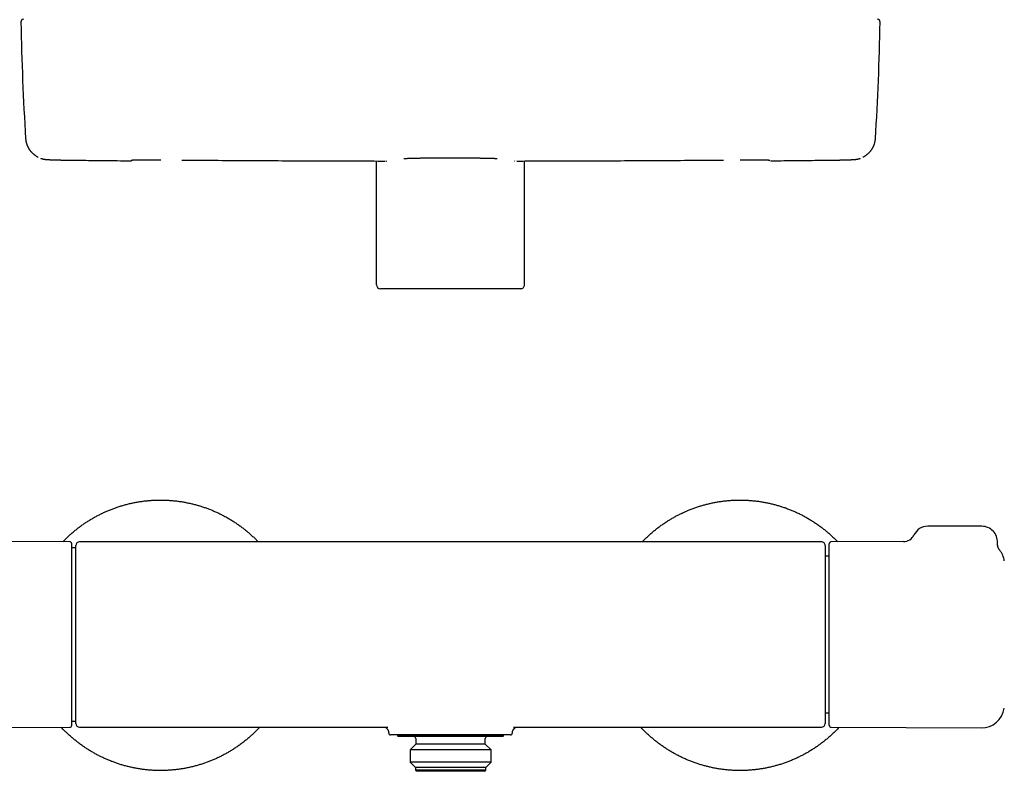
# Model space of a CAD drawing. Header units: millimetres. Extents: x 8 to 795, y 12 to 1770.
# Tile 61 of 136: x 312 to 567, y 944 to 1139. Entities that reach past the tile are written whole.
import ezdxf

# ---------------------------------------------------------------- set-up
doc = ezdxf.new("R2010")
doc.units = ezdxf.units.MM

msp = doc.modelspace()

# ---------------------------------------------------------------- linework, layer by layer
at = {"color": 7, "linetype": 'Continuous', "lineweight": 30}
for p, q in [((316.8, 1103.09), (316.78, 1103.1)), ((404.33, 1070.07), (404.33, 1102.11)), ((406.86, 1102.11), (406.98, 1102.12)), ((406.86, 1102.11), (406.86, 1102.11)), ((440.02, 1102.12), (440.14, 1102.11)), ((440.14, 1102.11), (440.14, 1102.11)), ((442.67, 1070.07), (442.67, 1102.11)), ((530.19, 1103.09), (530.22, 1103.1)), ((411, 1069.07), (405.34, 1069.07)), ((436, 1069.07), (411, 1069.07)), ((441.66, 1069.07), (436, 1069.07)), ((561.05, 1007.57), (547.05, 1007.57)), ((324.95, 1003.57), (306.22, 1003.65)), ((326.5, 1002.01), (325.45, 1002.01)), ((519.5, 1003.58), (327.5, 1003.58)), ((521.55, 956.07), (521.55, 1003.07)), ((540.78, 1003.65), (522.05, 1003.57)), ((521.55, 999.84), (520.5, 999.84)), ((565.66, 1001.4), (565.66, 1001.4)), ((520.5, 959.31), (521.55, 959.31)), ((325.45, 957.13), (326.5, 957.13)), ((286.11, 955.4), (324.95, 955.57)), ((327.5, 955.56), (407.23, 955.56)), ((409.13, 953.57), (409.01, 953.57)), ((409.75, 953.57), (409.75, 953.37)), ((409.75, 953.37), (409.95, 953.17)), ((437.25, 953.37), (409.75, 953.37)), ((434.37, 953.57), (412.63, 953.57)), ((437.05, 953.17), (437.25, 953.37)), ((437.25, 953.37), (437.25, 953.57)), ((437.99, 953.57), (437.87, 953.57)), ((439.5, 954.05), (439.5, 954.05)), ((439.77, 955.56), (519.5, 955.56)), ((522.05, 955.57), (560.89, 955.4)), ((437.05, 953.17), (409.95, 953.17)), ((414.5, 951.17), (413.02, 949.69)), ((414.5, 952.67), (414.5, 951.17)), ((432.5, 951.17), (414.5, 951.17)), ((432.5, 951.17), (432.5, 952.67)), ((433.98, 949.69), (432.5, 951.17)), ((413.02, 949.69), (413.02, 946.55)), ((433.98, 949.69), (413.02, 949.69)), ((433.98, 946.55), (433.98, 949.69)), ((413.02, 946.55), (414.4, 945.17)), ((433.98, 946.55), (413.02, 946.55)), ((432.6, 945.17), (433.98, 946.55)), ((414.4, 945.17), (414.4, 944.47)), ((432.6, 945.17), (414.4, 945.17)), ((414.4, 944.47), (414.7, 944.17)), ((432.6, 944.47), (414.4, 944.47)), ((432.3, 944.17), (414.7, 944.17)), ((432.3, 944.17), (432.6, 944.47)), ((432.6, 944.47), (432.6, 945.17))]:
    msp.add_line(p, q, dxfattribs=at)
for centre, radius, start, end in [((313.11, 1138.04), 0.8, 102.4195, 181.0489), ((1012.19, 1150.84), 700, 181.04894, 183.51706), ((-165.19, 1150.84), 700, 356.48294, 358.95106), ((533.89, 1138.04), 0.8, 358.9482, 77.5854), ((340.66, 1102.97), 0.8, 269.47, 311.4359), ((547.05, 1003.57), 4, 90, 153.8538), ((561.05, 1003.57), 4, 357.2545, 90), ((540.77, 1006.65), 3, 270.2746, 333.8742), ((324.95, 1003.07), 0.5, 0, 89.75), ((327.5, 1002.58), 1, 90, 179.9995), ((519.5, 1002.58), 1, 359.9509, 90), ((522.05, 1003.07), 0.5, 90.25, 180), ((560.91, 997.74), 6, 8.4268, 37.6145), ((560.91, 961.4), 6, 269.75, 351.5732), ((324.95, 956.07), 0.5, 270.25, 0), ((327.5, 956.56), 1, 180.0025, 269.9997), ((519.5, 956.56), 1, 270.0002, 359.9988), ((522.05, 956.07), 0.5, 180, 269.75), ((408, 954.07), 0.5, 181.8981, 270), ((439, 954.07), 0.5, 269.9999, 358.1426), ((414, 952.67), 0.5, 0, 90), ((433, 952.67), 0.5, 90, 180)]:
    msp.add_arc(centre, radius, start, end, dxfattribs=at)
for centre, start_param, end_param in [((405.34, 1070.07), 0, 1.570796), ((441.66, 1070.07), 1.570796, 3.141593)]:
    msp.add_ellipse(centre, major_axis=(-1.01, 0), ratio=0.994104, start_param=start_param, end_param=end_param, dxfattribs=at)
for points, knots in [([(313.51, 1107.9), (313.51, 1107.88), (313.52, 1107.79), (313.53, 1107.64), (313.56, 1107.43), (313.59, 1107.23), (313.63, 1107.03), (313.68, 1106.84), (313.73, 1106.65), (313.8, 1106.46), (313.86, 1106.27), (313.93, 1106.09), (314.01, 1105.92), (314.09, 1105.75), (314.18, 1105.58), (314.27, 1105.42), (314.37, 1105.27), (314.47, 1105.12), (314.57, 1104.97), (314.67, 1104.83), (314.78, 1104.7), (314.89, 1104.57), (315, 1104.44), (315.12, 1104.32), (315.24, 1104.2), (315.36, 1104.09), (315.48, 1103.98), (315.61, 1103.88), (315.73, 1103.77), (315.86, 1103.67), (316, 1103.58), (316.13, 1103.49), (316.27, 1103.39), (316.41, 1103.31), (316.56, 1103.22), (316.68, 1103.15), (316.76, 1103.11), (316.78, 1103.1)], [0, 0, 0, 0, 0.006587, 0.031001, 0.055412, 0.079822, 0.104243, 0.128688, 0.153172, 0.177713, 0.202332, 0.227053, 0.251903, 0.276914, 0.302119, 0.327556, 0.353266, 0.379293, 0.405683, 0.432487, 0.459758, 0.487554, 0.515935, 0.544966, 0.574717, 0.605264, 0.636689, 0.66908, 0.702534, 0.73716, 0.773074, 0.810409, 0.849313, 0.889955, 0.932525, 0.977244, 1, 1, 1, 1]), ([(530.22, 1103.1), (530.25, 1103.12), (530.33, 1103.16), (530.45, 1103.23), (530.6, 1103.31), (530.74, 1103.4), (530.89, 1103.5), (531.04, 1103.6), (531.18, 1103.71), (531.32, 1103.82), (531.46, 1103.93), (531.59, 1104.04), (531.72, 1104.16), (531.85, 1104.29), (531.97, 1104.41), (532.09, 1104.54), (532.2, 1104.68), (532.32, 1104.82), (532.43, 1104.97), (532.53, 1105.12), (532.63, 1105.27), (532.73, 1105.43), (532.82, 1105.59), (532.91, 1105.76), (533, 1105.94), (533.07, 1106.12), (533.15, 1106.3), (533.21, 1106.48), (533.27, 1106.68), (533.33, 1106.87), (533.37, 1107.07), (533.41, 1107.27), (533.45, 1107.47), (533.47, 1107.67), (533.48, 1107.81), (533.49, 1107.89), (533.49, 1107.9)], [0, 0, 0, 0, 0.027121, 0.071372, 0.113412, 0.153477, 0.195947, 0.236396, 0.27498, 0.311902, 0.347339, 0.381446, 0.414359, 0.446199, 0.477076, 0.507086, 0.53632, 0.564859, 0.592777, 0.620144, 0.647022, 0.673471, 0.699545, 0.725294, 0.750765, 0.776, 0.801038, 0.825914, 0.850659, 0.8753, 0.89986, 0.92436, 0.948817, 0.973245, 0.997658, 1, 1, 1, 1]), ([(317.45, 1102.81), (317.47, 1102.8), (317.54, 1102.77), (317.64, 1102.74), (317.76, 1102.71), (317.86, 1102.68), (317.96, 1102.65), (318.05, 1102.63), (318.13, 1102.61), (318.21, 1102.6), (318.29, 1102.59), (318.36, 1102.57), (318.42, 1102.56), (318.49, 1102.55), (318.56, 1102.54), (318.62, 1102.54), (318.69, 1102.53), (318.76, 1102.52), (318.84, 1102.51), (318.92, 1102.51), (319.04, 1102.5), (319.18, 1102.49), (319.33, 1102.48), (319.46, 1102.47), (319.59, 1102.47), (319.72, 1102.46), (319.87, 1102.45), (320.01, 1102.45), (320.16, 1102.44), (320.31, 1102.44), (320.46, 1102.43), (320.62, 1102.43), (320.79, 1102.42), (320.96, 1102.42), (321.13, 1102.41), (321.31, 1102.41), (321.49, 1102.4), (321.68, 1102.4), (321.87, 1102.39), (322.07, 1102.39), (322.26, 1102.38), (322.47, 1102.38), (322.67, 1102.37), (322.88, 1102.37), (323.09, 1102.37), (323.31, 1102.36), (323.53, 1102.36), (323.75, 1102.35), (323.98, 1102.35), (324.2, 1102.35), (324.43, 1102.34), (324.66, 1102.34), (324.89, 1102.34), (325.12, 1102.33), (325.35, 1102.33), (325.59, 1102.33), (325.77, 1102.32), (325.87, 1102.32), (325.89, 1102.32)], [0, 0, 0, 0, 0.006763, 0.018468, 0.02943, 0.03969, 0.049332, 0.058472, 0.067236, 0.075762, 0.084192, 0.09267, 0.101304, 0.110262, 0.119733, 0.129942, 0.141175, 0.153829, 0.168513, 0.186301, 0.205841, 0.244601, 0.270924, 0.295303, 0.318404, 0.342882, 0.366508, 0.389028, 0.411084, 0.432833, 0.454357, 0.475722, 0.496978, 0.518168, 0.539331, 0.560148, 0.581068, 0.601991, 0.622891, 0.643743, 0.664523, 0.685202, 0.705758, 0.726235, 0.746815, 0.767493, 0.788228, 0.808975, 0.829675, 0.850282, 0.870754, 0.8911, 0.911627, 0.932212, 0.952848, 0.97351, 0.99417, 1, 1, 1, 1]), ([(325.89, 1102.32), (326.06, 1102.32), (328.03, 1102.3), (331.79, 1102.26), (336.54, 1102.21), (339.49, 1102.18), (340.65, 1102.17)], [0, 0, 0, 0, 0.035542, 0.399943, 0.764342, 1, 1, 1, 1]), ([(340.65, 1102.17), (340.66, 1102.17), (340.7, 1102.17), (340.77, 1102.18), (340.84, 1102.19), (340.91, 1102.21), (340.98, 1102.24), (341.05, 1102.27), (341.11, 1102.31), (341.16, 1102.34), (341.18, 1102.37), (341.19, 1102.37)], [0, 0, 0, 0, 0.066316, 0.198227, 0.327673, 0.45478, 0.579619, 0.702215, 0.822552, 0.940578, 1, 1, 1, 1]), ([(340.82, 1102.35), (340.82, 1102.35), (340.82, 1102.35), (340.83, 1102.35), (340.84, 1102.35), (340.87, 1102.36), (340.9, 1102.36), (340.94, 1102.36), (340.99, 1102.36), (341.04, 1102.37), (341.11, 1102.37), (341.18, 1102.37), (341.27, 1102.38), (341.36, 1102.38), (341.45, 1102.38), (341.56, 1102.39), (341.67, 1102.39), (341.79, 1102.39), (341.91, 1102.39), (342.05, 1102.4), (342.19, 1102.4), (342.33, 1102.4), (342.48, 1102.4), (342.64, 1102.41), (342.81, 1102.41), (342.98, 1102.41), (343.15, 1102.41), (343.33, 1102.41), (343.51, 1102.41), (343.7, 1102.41), (343.9, 1102.42), (344.1, 1102.42), (344.3, 1102.42), (344.51, 1102.42), (344.72, 1102.42), (344.94, 1102.42), (345.16, 1102.42), (345.38, 1102.42), (345.61, 1102.42), (345.83, 1102.42), (346.06, 1102.42), (346.3, 1102.42), (346.53, 1102.42), (346.77, 1102.42), (347.01, 1102.41), (347.25, 1102.41), (347.49, 1102.41), (347.73, 1102.41), (347.98, 1102.41), (348.22, 1102.41), (348.4, 1102.41), (348.49, 1102.4), (348.5, 1102.4)], [0, 0, 0, 0, 0.007462, 0.019848, 0.033772, 0.049188, 0.066128, 0.083707, 0.102329, 0.121745, 0.141755, 0.162193, 0.182923, 0.203832, 0.224828, 0.245828, 0.266788, 0.287762, 0.308913, 0.330225, 0.351654, 0.373158, 0.394695, 0.416218, 0.43768, 0.459047, 0.480337, 0.50172, 0.523188, 0.544721, 0.566296, 0.587893, 0.609487, 0.631053, 0.65257, 0.674018, 0.695469, 0.717033, 0.738574, 0.7601, 0.781622, 0.803149, 0.824688, 0.84625, 0.867843, 0.889418, 0.910909, 0.9324, 0.953915, 0.975484, 0.997202, 1, 1, 1, 1]), ([(353.96, 1102.36), (354.33, 1102.36), (357.45, 1102.33), (363.34, 1102.29), (371.62, 1102.24), (379.91, 1102.2), (388.19, 1102.16), (396.48, 1102.13), (402.62, 1102.12), (405.99, 1102.11), (406.61, 1102.11)], [0, 0, 0, 0, 0.020674, 0.178064, 0.335418, 0.492771, 0.650125, 0.807478, 0.964832, 1, 1, 1, 1]), ([(411.45, 1102.76), (411.5, 1102.77), (411.61, 1102.77), (411.81, 1102.78), (412.05, 1102.79), (412.3, 1102.8), (412.57, 1102.81), (412.87, 1102.82), (413.18, 1102.83), (413.51, 1102.84), (413.87, 1102.85), (414.24, 1102.86), (414.63, 1102.87), (415.02, 1102.88), (415.43, 1102.89), (415.86, 1102.89), (416.3, 1102.9), (416.76, 1102.91), (417.23, 1102.91), (417.71, 1102.92), (418.21, 1102.92), (418.7, 1102.93), (419.21, 1102.93), (419.72, 1102.94), (420.23, 1102.94), (420.76, 1102.94), (421.3, 1102.95), (421.84, 1102.95), (422.38, 1102.95), (422.92, 1102.95), (423.46, 1102.95), (423.99, 1102.95), (424.53, 1102.95), (425.07, 1102.95), (425.61, 1102.95), (426.15, 1102.94), (426.68, 1102.94), (427.2, 1102.94), (427.71, 1102.93), (428.22, 1102.93), (428.72, 1102.92), (429.21, 1102.92), (429.69, 1102.91), (430.17, 1102.91), (430.63, 1102.9), (431.07, 1102.89), (431.5, 1102.89), (431.91, 1102.88), (432.31, 1102.87), (432.7, 1102.86), (433.07, 1102.85), (433.43, 1102.85), (433.76, 1102.84), (434.08, 1102.83), (434.38, 1102.82), (434.65, 1102.81), (434.91, 1102.8), (435.15, 1102.78), (435.37, 1102.77), (435.49, 1102.77), (435.55, 1102.76)], [0, 0, 0, 0, 0.012854, 0.030449, 0.048124, 0.065195, 0.082273, 0.099344, 0.116687, 0.13403, 0.151625, 0.16922, 0.186895, 0.203963, 0.221039, 0.238107, 0.255448, 0.272789, 0.290381, 0.307973, 0.325646, 0.342793, 0.359954, 0.377115, 0.394261, 0.411736, 0.429219, 0.446695, 0.464364, 0.481507, 0.498665, 0.515822, 0.532965, 0.550438, 0.567917, 0.58539, 0.603055, 0.620197, 0.637355, 0.654512, 0.671654, 0.689167, 0.706697, 0.724226, 0.74174, 0.758884, 0.776043, 0.793202, 0.810346, 0.827819, 0.8453, 0.862774, 0.88044, 0.897588, 0.914751, 0.931914, 0.949062, 0.966539, 0.984024, 1, 1, 1, 1]), ([(440.63, 1102.11), (441.32, 1102.11), (444.75, 1102.12), (450.95, 1102.13), (459.22, 1102.16), (467.5, 1102.2), (475.79, 1102.24), (484.07, 1102.29), (490.18, 1102.34), (493.53, 1102.36), (494.12, 1102.37)], [0, 0, 0, 0, 0.0386863, 0.1925812, 0.3474908, 0.5023631, 0.6572352, 0.8121074, 0.9669796, 1, 1, 1, 1]), ([(498.5, 1102.4), (498.51, 1102.4), (498.61, 1102.41), (498.79, 1102.41), (499.03, 1102.41), (499.27, 1102.41), (499.51, 1102.41), (499.75, 1102.41), (499.99, 1102.41), (500.23, 1102.42), (500.47, 1102.42), (500.7, 1102.42), (500.94, 1102.42), (501.17, 1102.42), (501.39, 1102.42), (501.62, 1102.42), (501.84, 1102.42), (502.06, 1102.42), (502.28, 1102.42), (502.49, 1102.42), (502.7, 1102.42), (502.9, 1102.42), (503.1, 1102.42), (503.3, 1102.41), (503.49, 1102.41), (503.67, 1102.41), (503.85, 1102.41), (504.03, 1102.41), (504.2, 1102.41), (504.36, 1102.41), (504.52, 1102.4), (504.67, 1102.4), (504.82, 1102.4), (504.96, 1102.4), (505.09, 1102.39), (505.22, 1102.39), (505.34, 1102.39), (505.45, 1102.39), (505.55, 1102.38), (505.65, 1102.38), (505.74, 1102.38), (505.82, 1102.37), (505.9, 1102.37), (505.97, 1102.37), (506.03, 1102.36), (506.07, 1102.36), (506.12, 1102.36), (506.14, 1102.35), (506.16, 1102.35), (506.17, 1102.35), (506.18, 1102.35), (506.18, 1102.35), (506.18, 1102.35)], [0, 0, 0, 0, 0.0036945, 0.0257831, 0.0462641, 0.0678698, 0.0893979, 0.1109159, 0.1324518, 0.1539704, 0.1754876, 0.1969834, 0.2184681, 0.2399516, 0.2614431, 0.2829497, 0.3044809, 0.3260461, 0.347652, 0.3691402, 0.3906116, 0.4121414, 0.4337095, 0.4552956, 0.4768742, 0.498421, 0.5199145, 0.5413336, 0.5626912, 0.5840242, 0.6054647, 0.6269768, 0.648523, 0.6700577, 0.6915329, 0.7129065, 0.7341358, 0.755183, 0.7761341, 0.7971662, 0.8182425, 0.8392815, 0.8601965, 0.8808897, 0.9012395, 0.9210906, 0.9402424, 0.9584399, 0.9735336, 0.9871957, 0.999311, 1, 1, 1, 1]), ([(506.35, 1102.17), (507.04, 1102.18), (509.52, 1102.2), (513.79, 1102.24), (518.02, 1102.29), (520.46, 1102.32), (521.11, 1102.32)], [0, 0, 0, 0, 0.139394, 0.503869, 0.868234, 1, 1, 1, 1]), ([(521.11, 1102.32), (521.19, 1102.32), (521.34, 1102.33), (521.57, 1102.33), (521.8, 1102.33), (522.04, 1102.33), (522.27, 1102.34), (522.5, 1102.34), (522.72, 1102.34), (522.95, 1102.35), (523.17, 1102.35), (523.4, 1102.36), (523.62, 1102.36), (523.83, 1102.36), (524.05, 1102.37), (524.26, 1102.37), (524.47, 1102.38), (524.67, 1102.38), (524.87, 1102.39), (525.06, 1102.39), (525.26, 1102.39), (525.45, 1102.4), (525.63, 1102.4), (525.81, 1102.41), (525.98, 1102.41), (526.15, 1102.42), (526.32, 1102.42), (526.48, 1102.43), (526.63, 1102.43), (526.78, 1102.44), (526.93, 1102.45), (527.07, 1102.45), (527.21, 1102.46), (527.34, 1102.46), (527.47, 1102.47), (527.6, 1102.48), (527.73, 1102.48), (527.87, 1102.49), (528, 1102.5), (528.11, 1102.51), (528.21, 1102.52), (528.29, 1102.53), (528.36, 1102.53), (528.43, 1102.54), (528.5, 1102.55), (528.56, 1102.56), (528.63, 1102.57), (528.71, 1102.58), (528.78, 1102.6), (528.86, 1102.61), (528.95, 1102.63), (529.04, 1102.65), (529.14, 1102.68), (529.24, 1102.71), (529.36, 1102.74), (529.46, 1102.77), (529.53, 1102.8), (529.55, 1102.81)], [0, 0, 0, 0, 0.019654, 0.040269, 0.060911, 0.081552, 0.102161, 0.122713, 0.143214, 0.163664, 0.184191, 0.204833, 0.225547, 0.246287, 0.267, 0.287636, 0.308165, 0.328658, 0.349264, 0.369985, 0.390794, 0.411666, 0.432573, 0.453492, 0.474396, 0.495107, 0.516238, 0.537418, 0.558684, 0.580075, 0.60164, 0.623439, 0.645541, 0.667879, 0.691126, 0.715044, 0.740103, 0.767215, 0.798777, 0.822726, 0.840415, 0.854598, 0.866945, 0.877945, 0.887982, 0.89735, 0.906281, 0.914972, 0.923598, 0.932261, 0.941118, 0.950322, 0.960018, 0.970342, 0.981411, 0.993306, 1, 1, 1, 1]), ([(323.16, 1003.58), (323.26, 1003.7), (323.59, 1004.04), (324.17, 1004.6), (324.87, 1005.26), (325.6, 1005.91), (326.36, 1006.54), (327.15, 1007.17), (327.96, 1007.77), (328.79, 1008.35), (329.63, 1008.9), (330.48, 1009.42), (331.32, 1009.91), (332.17, 1010.37), (333.03, 1010.8), (333.9, 1011.22), (334.78, 1011.6), (335.67, 1011.97), (336.57, 1012.3), (337.49, 1012.62), (338.44, 1012.92), (339.41, 1013.19), (340.39, 1013.44), (341.37, 1013.66), (342.36, 1013.84), (343.34, 1014), (344.31, 1014.13), (345.27, 1014.23), (346.23, 1014.3), (347.19, 1014.35), (348.15, 1014.37), (349.11, 1014.37), (350.08, 1014.33), (351.05, 1014.27), (352.04, 1014.19), (353.04, 1014.07), (354.04, 1013.92), (355.03, 1013.74), (356.02, 1013.54), (356.98, 1013.31), (357.93, 1013.06), (358.85, 1012.78), (359.77, 1012.48), (360.67, 1012.16), (361.57, 1011.81), (362.45, 1011.44), (363.33, 1011.04), (364.21, 1010.61), (365.09, 1010.15), (365.97, 1009.66), (366.83, 1009.14), (367.68, 1008.6), (368.52, 1008.03), (369.32, 1007.45), (370.1, 1006.86), (370.84, 1006.25), (371.58, 1005.62), (372.29, 1004.98), (372.98, 1004.31), (373.45, 1003.85), (373.68, 1003.6), (373.69, 1003.58)], [0, 0, 0, 0, 0.008394, 0.025432, 0.04247, 0.059508, 0.077357, 0.095206, 0.113056, 0.130905, 0.148754, 0.166603, 0.183641, 0.20068, 0.217718, 0.234756, 0.251794, 0.268832, 0.28587, 0.302908, 0.320757, 0.338606, 0.356456, 0.374305, 0.392154, 0.410004, 0.427042, 0.44408, 0.461118, 0.478156, 0.495194, 0.512232, 0.52927, 0.546308, 0.564157, 0.582006, 0.599856, 0.617705, 0.635554, 0.653404, 0.670442, 0.68748, 0.704518, 0.721556, 0.738594, 0.755632, 0.77267, 0.789708, 0.807557, 0.825406, 0.843256, 0.861105, 0.878954, 0.896804, 0.913842, 0.93088, 0.947918, 0.964956, 0.981994, 0.999032, 1, 1, 1, 1]), ([(473.16, 1003.58), (473.17, 1003.6), (473.41, 1003.86), (473.9, 1004.35), (474.63, 1005.04), (475.38, 1005.72), (476.14, 1006.36), (476.9, 1006.97), (477.67, 1007.55), (478.45, 1008.11), (479.25, 1008.65), (480.06, 1009.17), (480.89, 1009.66), (481.72, 1010.13), (482.59, 1010.59), (483.48, 1011.02), (484.4, 1011.44), (485.33, 1011.83), (486.27, 1012.19), (487.22, 1012.53), (488.16, 1012.83), (489.1, 1013.11), (490.03, 1013.35), (490.97, 1013.57), (491.91, 1013.76), (492.86, 1013.93), (493.81, 1014.07), (494.77, 1014.18), (495.74, 1014.27), (496.73, 1014.33), (497.74, 1014.37), (498.75, 1014.37), (499.76, 1014.35), (500.76, 1014.29), (501.75, 1014.21), (502.72, 1014.11), (503.68, 1013.98), (504.63, 1013.82), (505.57, 1013.63), (506.51, 1013.43), (507.44, 1013.19), (508.37, 1012.93), (509.3, 1012.64), (510.24, 1012.32), (511.19, 1011.96), (512.12, 1011.58), (513.04, 1011.18), (513.95, 1010.74), (514.83, 1010.29), (515.69, 1009.82), (516.52, 1009.33), (517.34, 1008.82), (518.14, 1008.29), (518.93, 1007.74), (519.7, 1007.16), (520.46, 1006.57), (521.21, 1005.94), (521.95, 1005.29), (522.69, 1004.6), (523.27, 1004.03), (523.6, 1003.68), (523.69, 1003.58)], [0, 0, 0, 0, 0.0010641, 0.0189132, 0.0367624, 0.0546115, 0.0724606, 0.0894985, 0.1065363, 0.1235742, 0.140612, 0.1576499, 0.1746877, 0.1917255, 0.2087634, 0.2266125, 0.2444616, 0.2623108, 0.2801599, 0.298009, 0.3158581, 0.332896, 0.3499338, 0.3669717, 0.3840095, 0.4010474, 0.4180852, 0.4351231, 0.4521609, 0.47001, 0.4878591, 0.5057083, 0.5235574, 0.5414065, 0.5592556, 0.5762935, 0.5933313, 0.6103692, 0.627407, 0.6444449, 0.6614827, 0.6785206, 0.6955584, 0.7134075, 0.7312566, 0.7491058, 0.7669549, 0.784804, 0.8026531, 0.819691, 0.8367288, 0.8537667, 0.8708045, 0.8878424, 0.9048802, 0.9219181, 0.9389559, 0.956805, 0.9746542, 0.9925033, 1, 1, 1, 1]), ([(325.45, 979.57), (325.45, 979.8), (325.45, 980.25), (325.45, 980.92), (325.45, 981.59), (325.45, 982.21), (325.45, 982.79), (325.45, 983.31), (325.45, 983.84), (325.45, 984.37), (325.45, 984.88), (325.45, 985.36), (325.45, 985.85), (325.45, 986.33), (325.45, 986.81), (325.45, 987.28), (325.45, 987.75), (325.45, 988.28), (325.45, 988.85), (325.45, 989.47), (325.45, 990.08), (325.45, 990.68), (325.45, 991.28), (325.45, 991.86), (325.45, 992.47), (325.45, 993.1), (325.45, 993.76), (325.45, 994.39), (325.45, 995.01), (325.45, 995.61), (325.45, 996.16), (325.45, 996.68), (325.45, 997.14), (325.45, 997.6), (325.45, 998.03), (325.45, 998.45), (325.45, 998.86), (325.45, 999.28), (325.45, 999.72), (325.45, 1000.16), (325.45, 1000.5), (325.45, 1000.75), (325.45, 1000.93), (325.45, 1001.1), (325.45, 1001.27), (325.45, 1001.46), (325.45, 1001.68), (325.45, 1001.91), (325.45, 1002.12), (325.45, 1002.3), (325.45, 1002.45), (325.45, 1002.57), (325.45, 1002.68), (325.45, 1002.78), (325.45, 1002.88), (325.45, 1002.97), (325.45, 1003.03), (325.45, 1003.07), (325.45, 1003.07), (325.45, 1003.07)], [0, 0, 0, 0, 0.018293, 0.036554, 0.054798, 0.07304, 0.087381, 0.101738, 0.116117, 0.131338, 0.144926, 0.158499, 0.172064, 0.185627, 0.199194, 0.212772, 0.226365, 0.239982, 0.258394, 0.276769, 0.295122, 0.313469, 0.331824, 0.350203, 0.368623, 0.390558, 0.412444, 0.434304, 0.456167, 0.478057, 0.500001, 0.518807, 0.537573, 0.556316, 0.575052, 0.593797, 0.612568, 0.631381, 0.655431, 0.679425, 0.703398, 0.714702, 0.726013, 0.737334, 0.748669, 0.760021, 0.779416, 0.798772, 0.818109, 0.837443, 0.852646, 0.867866, 0.883114, 0.897513, 0.918013, 0.938491, 0.958967, 0.979463, 1, 1, 1, 1]), ([(326.5, 1002.58), (326.5, 1002.58), (326.5, 1002.58), (326.5, 1002.58), (326.5, 1002.58)], [0, 0, 0, 0, 0.655082, 1, 1, 1, 1]), ([(326.5, 956.56), (326.5, 956.56), (326.5, 956.56), (326.5, 956.58), (326.5, 956.63), (326.5, 956.71), (326.5, 956.81), (326.5, 956.93), (326.5, 957.08), (326.5, 957.26), (326.5, 957.46), (326.5, 957.68), (326.5, 957.94), (326.5, 958.22), (326.5, 958.53), (326.5, 958.86), (326.5, 959.21), (326.5, 959.58), (326.5, 959.97), (326.5, 960.39), (326.5, 960.82), (326.5, 961.28), (326.5, 961.76), (326.5, 962.27), (326.5, 962.8), (326.5, 963.35), (326.5, 963.92), (326.5, 964.49), (326.5, 965.08), (326.5, 965.69), (326.5, 966.31), (326.5, 966.95), (326.5, 967.61), (326.5, 968.29), (326.5, 968.98), (326.5, 969.69), (326.5, 970.4), (326.5, 971.11), (326.5, 971.83), (326.5, 972.55), (326.5, 973.29), (326.5, 974.03), (326.5, 974.79), (326.5, 975.56), (326.5, 976.34), (326.5, 977.12), (326.5, 977.9), (326.5, 978.67), (326.5, 979.43), (326.5, 980.2), (326.5, 980.96), (326.5, 981.73), (326.5, 982.51), (326.5, 983.28), (326.5, 984.06), (326.5, 984.83), (326.5, 985.58), (326.5, 986.32), (326.5, 987.05), (326.5, 987.77), (326.5, 988.48), (326.5, 989.19), (326.5, 989.89), (326.5, 990.58), (326.5, 991.27), (326.5, 991.94), (326.5, 992.59), (326.5, 993.22), (326.5, 993.83), (326.5, 994.42), (326.5, 995), (326.5, 995.57), (326.5, 996.12), (326.5, 996.66), (326.5, 997.17), (326.5, 997.67), (326.5, 998.15), (326.5, 998.61), (326.5, 999.05), (326.5, 999.46), (326.5, 999.85), (326.5, 1000.23), (326.5, 1000.57), (326.5, 1000.9), (326.5, 1001.2), (326.5, 1001.47), (326.5, 1001.7), (326.5, 1001.91), (326.5, 1002.09), (326.5, 1002.24), (326.5, 1002.37), (326.5, 1002.46), (326.5, 1002.52), (326.5, 1002.56), (326.5, 1002.57), (326.5, 1002.57), (326.5, 1002.57)], [0, 0, 0, 0, 0.005972, 0.016356, 0.026741, 0.03712, 0.047488, 0.058109, 0.06874, 0.079374, 0.090004, 0.100626, 0.111556, 0.122496, 0.133439, 0.144378, 0.155309, 0.165952, 0.176604, 0.187259, 0.197912, 0.208555, 0.219508, 0.23047, 0.241436, 0.252398, 0.26335, 0.273993, 0.284645, 0.295299, 0.305951, 0.316594, 0.327545, 0.338506, 0.34947, 0.360431, 0.371382, 0.382004, 0.392635, 0.403269, 0.413901, 0.424523, 0.435453, 0.446392, 0.457334, 0.468274, 0.479203, 0.489815, 0.500436, 0.51106, 0.52168, 0.532292, 0.543213, 0.554142, 0.565075, 0.576005, 0.586925, 0.597538, 0.608159, 0.618783, 0.629404, 0.640016, 0.650937, 0.661868, 0.672801, 0.683732, 0.694653, 0.705288, 0.715933, 0.72658, 0.737224, 0.747859, 0.758805, 0.769761, 0.78072, 0.791675, 0.802622, 0.81375, 0.824889, 0.836031, 0.847169, 0.858298, 0.869782, 0.881277, 0.892775, 0.90427, 0.915754, 0.92684, 0.937937, 0.949036, 0.960132, 0.971219, 0.980739, 0.990265, 0.999797, 1, 1, 1, 1]), ([(520.5, 1002.58), (520.5, 1002.58), (520.5, 1002.59), (520.5, 1002.58), (520.5, 1002.54), (520.5, 1002.49), (520.5, 1002.42), (520.5, 1002.32), (520.5, 1002.19), (520.5, 1002.04), (520.5, 1001.86), (520.5, 1001.66), (520.5, 1001.43), (520.5, 1001.17), (520.5, 1000.89), (520.5, 1000.58), (520.5, 1000.25), (520.5, 999.89), (520.5, 999.52), (520.5, 999.12), (520.5, 998.71), (520.5, 998.27), (520.5, 997.81), (520.5, 997.32), (520.5, 996.81), (520.5, 996.28), (520.5, 995.73), (520.5, 995.16), (520.5, 994.58), (520.5, 993.99), (520.5, 993.39), (520.5, 992.77), (520.5, 992.13), (520.5, 991.46), (520.5, 990.78), (520.5, 990.09), (520.5, 989.38), (520.5, 988.67), (520.5, 987.95), (520.5, 987.23), (520.5, 986.51), (520.5, 985.77), (520.5, 985.03), (520.5, 984.27), (520.5, 983.49), (520.5, 982.71), (520.5, 981.93), (520.5, 981.16), (520.5, 980.39), (520.5, 979.62), (520.5, 978.86), (520.5, 978.09), (520.5, 977.32), (520.5, 976.55), (520.5, 975.77), (520.5, 975), (520.5, 974.23), (520.5, 973.48), (520.5, 972.74), (520.5, 972.01), (520.5, 971.29), (520.5, 970.58), (520.5, 969.88), (520.5, 969.18), (520.5, 968.48), (520.5, 967.8), (520.5, 967.13), (520.5, 966.48), (520.5, 965.85), (520.5, 965.25), (520.5, 964.65), (520.5, 964.08), (520.5, 963.51), (520.5, 962.96), (520.5, 962.43), (520.5, 961.91), (520.5, 961.42), (520.5, 960.95), (520.5, 960.5), (520.5, 960.09), (520.5, 959.69), (520.5, 959.32), (520.5, 958.96), (520.5, 958.62), (520.5, 958.31), (520.5, 958.02), (520.5, 957.76), (520.5, 957.52), (520.5, 957.31), (520.5, 957.13), (520.5, 956.97), (520.5, 956.84), (520.5, 956.73), (520.5, 956.65), (520.5, 956.59), (520.5, 956.56), (520.5, 956.56), (520.5, 956.56)], [0, 0, 0, 0, 0.00019, 0.009766, 0.019441, 0.02912, 0.038799, 0.048474, 0.059044, 0.069623, 0.080205, 0.090784, 0.101354, 0.112231, 0.123118, 0.134007, 0.144894, 0.155771, 0.166364, 0.176965, 0.187569, 0.19817, 0.208763, 0.219663, 0.230573, 0.241486, 0.252396, 0.263296, 0.273891, 0.284494, 0.2951, 0.305704, 0.316299, 0.3272, 0.338112, 0.349026, 0.359938, 0.370839, 0.381413, 0.391995, 0.402581, 0.413163, 0.423737, 0.434617, 0.445506, 0.456398, 0.467287, 0.478167, 0.488729, 0.499301, 0.509875, 0.520447, 0.53101, 0.541879, 0.552758, 0.56364, 0.574519, 0.585389, 0.595951, 0.606523, 0.617097, 0.627668, 0.638231, 0.6491, 0.659979, 0.670862, 0.681741, 0.692611, 0.703198, 0.713794, 0.724393, 0.734989, 0.745577, 0.756473, 0.767379, 0.778289, 0.789195, 0.800092, 0.810664, 0.821244, 0.831828, 0.842408, 0.85298, 0.863857, 0.874744, 0.885635, 0.896522, 0.9074, 0.917972, 0.928552, 0.939136, 0.949716, 0.960288, 0.971165, 0.982052, 0.992942, 1, 1, 1, 1]), ([(565.66, 1001.4), (565.64, 1001.44), (565.58, 1001.52), (565.5, 1001.64), (565.43, 1001.75), (565.37, 1001.87), (565.31, 1001.98), (565.26, 1002.11), (565.21, 1002.23), (565.17, 1002.37), (565.13, 1002.5), (565.1, 1002.64), (565.08, 1002.77), (565.06, 1002.91), (565.05, 1003.06), (565.04, 1003.2), (565.04, 1003.31), (565.05, 1003.37), (565.05, 1003.38)], [0, 0, 0, 0, 0.066599, 0.139923, 0.198136, 0.257955, 0.32017, 0.383877, 0.448601, 0.514036, 0.579982, 0.646305, 0.712915, 0.779747, 0.846754, 0.913902, 0.981164, 1, 1, 1, 1]), ([(325.45, 956.07), (325.45, 956.07), (325.45, 956.07), (325.45, 956.1), (325.45, 956.15), (325.45, 956.21), (325.45, 956.29), (325.45, 956.37), (325.45, 956.46), (325.45, 956.56), (325.45, 956.67), (325.45, 956.79), (325.45, 956.92), (325.45, 957.06), (325.45, 957.21), (325.45, 957.37), (325.45, 957.54), (325.45, 957.74), (325.45, 957.97), (325.45, 958.25), (325.45, 958.55), (325.45, 958.86), (325.45, 959.19), (325.45, 959.53), (325.45, 959.92), (325.45, 960.35), (325.45, 960.83), (325.45, 961.32), (325.45, 961.84), (325.45, 962.39), (325.45, 962.92), (325.45, 963.45), (325.45, 963.96), (325.45, 964.48), (325.45, 965.02), (325.45, 965.57), (325.45, 966.13), (325.45, 966.76), (325.45, 967.46), (325.45, 968.23), (325.45, 968.87), (325.45, 969.39), (325.45, 969.76), (325.45, 970.15), (325.45, 970.53), (325.45, 971.01), (325.45, 971.59), (325.45, 972.26), (325.45, 972.95), (325.45, 973.58), (325.45, 974.18), (325.45, 974.73), (325.45, 975.27), (325.45, 975.88), (325.45, 976.55), (325.45, 977.3), (325.45, 978.06), (325.45, 978.81), (325.45, 979.32), (325.45, 979.57)], [0, 0, 0, 0, 0.018291, 0.036551, 0.054795, 0.073037, 0.087378, 0.101736, 0.116117, 0.131338, 0.144926, 0.158499, 0.172064, 0.185627, 0.199194, 0.212772, 0.226366, 0.239982, 0.258394, 0.276769, 0.295122, 0.313469, 0.331824, 0.350203, 0.368623, 0.390558, 0.412444, 0.434304, 0.456167, 0.478057, 0.500001, 0.518807, 0.537573, 0.556316, 0.575052, 0.593797, 0.612568, 0.631381, 0.655431, 0.679425, 0.703398, 0.714702, 0.726013, 0.737334, 0.748669, 0.760021, 0.779416, 0.798772, 0.818109, 0.837443, 0.852645, 0.867866, 0.883114, 0.897514, 0.918016, 0.938495, 0.958971, 0.979465, 1, 1, 1, 1]), ([(374.08, 955.56), (374.06, 955.54), (373.83, 955.29), (373.37, 954.81), (372.68, 954.13), (371.98, 953.48), (371.25, 952.83), (370.49, 952.19), (369.7, 951.57), (368.89, 950.97), (368.06, 950.39), (367.22, 949.84), (366.37, 949.31), (365.53, 948.83), (364.68, 948.37), (363.82, 947.93), (362.95, 947.52), (362.07, 947.13), (361.18, 946.77), (360.28, 946.43), (359.36, 946.11), (358.41, 945.82), (357.44, 945.54), (356.46, 945.3), (355.48, 945.08), (354.49, 944.89), (353.51, 944.73), (352.54, 944.61), (351.58, 944.51), (350.62, 944.43), (349.66, 944.39), (348.7, 944.36), (347.73, 944.37), (346.77, 944.4), (345.8, 944.46), (344.81, 944.55), (343.81, 944.67), (342.81, 944.82), (341.82, 944.99), (340.83, 945.2), (339.87, 945.43), (338.92, 945.68), (338, 945.95), (337.08, 946.25), (336.18, 946.58), (335.28, 946.92), (334.39, 947.3), (333.52, 947.7), (332.64, 948.12), (331.76, 948.58), (330.88, 949.08), (330.02, 949.59), (329.17, 950.14), (328.33, 950.7), (327.53, 951.29), (326.75, 951.88), (326, 952.49), (325.27, 953.11), (324.56, 953.76), (323.87, 954.42), (323.27, 955.02), (322.91, 955.41), (322.77, 955.56)], [0, 0, 0, 0, 0.001172, 0.017881, 0.034589, 0.051297, 0.068006, 0.08551, 0.103014, 0.120518, 0.138022, 0.155526, 0.17303, 0.189738, 0.206447, 0.223155, 0.239864, 0.256572, 0.27328, 0.289989, 0.306697, 0.324201, 0.341705, 0.359209, 0.376713, 0.394217, 0.411721, 0.42843, 0.445138, 0.461847, 0.478555, 0.495263, 0.511972, 0.52868, 0.545389, 0.562893, 0.580397, 0.597901, 0.615405, 0.632909, 0.650413, 0.667121, 0.68383, 0.700538, 0.717246, 0.733955, 0.750663, 0.767372, 0.78408, 0.801584, 0.819088, 0.836592, 0.854096, 0.8716, 0.889104, 0.905813, 0.922521, 0.93923, 0.955938, 0.972646, 0.989355, 1, 1, 1, 1]), ([(406.65, 955.56), (406.65, 955.56), (406.66, 955.55), (406.7, 955.53), (406.75, 955.49), (406.81, 955.45), (406.86, 955.4), (406.92, 955.35), (406.99, 955.28), (407.05, 955.22), (407.11, 955.14), (407.17, 955.06), (407.22, 954.98), (407.28, 954.88), (407.33, 954.78), (407.37, 954.67), (407.41, 954.56), (407.45, 954.45), (407.47, 954.33), (407.49, 954.21), (407.5, 954.12), (407.5, 954.07), (407.5, 954.05)], [0, 0, 0, 0, 0.0029353, 0.0596146, 0.1148493, 0.1690218, 0.2224952, 0.2756015, 0.3286303, 0.3817693, 0.4346092, 0.4846057, 0.5394149, 0.5946669, 0.6502378, 0.7060235, 0.7619034, 0.8177601, 0.8734935, 0.9290268, 0.9843055, 1, 1, 1, 1]), ([(407.23, 955.56), (407.23, 955.56), (407.23, 955.56), (407.24, 955.56), (407.24, 955.56)], [0, 0, 0, 0, 0.336803, 1, 1, 1, 1]), ([(409.01, 953.57), (408.96, 953.57), (408.88, 953.57), (408.76, 953.57), (408.65, 953.57), (408.53, 953.57), (408.41, 953.57), (408.3, 953.57), (408.2, 953.57), (408.12, 953.57), (408.06, 953.57), (408.02, 953.57), (408, 953.57), (408, 953.57), (408, 953.57)], [0, 0, 0, 0, 0.064875, 0.129749, 0.194772, 0.259794, 0.355507, 0.451277, 0.547048, 0.642763, 0.740341, 0.837979, 0.935617, 1, 1, 1, 1]), ([(409.8, 953.57), (409.74, 953.57), (409.61, 953.57), (409.44, 953.57), (409.28, 953.57), (409.18, 953.57), (409.13, 953.57)], [0, 0, 0, 0, 0.24949, 0.499182, 0.749487, 1, 1, 1, 1]), ([(412.63, 953.57), (412.5, 953.57), (412.23, 953.57), (411.83, 953.57), (411.46, 953.57), (411.09, 953.57), (410.74, 953.57), (410.4, 953.57), (410.09, 953.57), (409.89, 953.57), (409.8, 953.57)], [0, 0, 0, 0, 0.123415, 0.246829, 0.370793, 0.494755, 0.62067, 0.746581, 0.873292, 1, 1, 1, 1]), ([(437.2, 953.57), (437.11, 953.57), (436.92, 953.57), (436.61, 953.57), (436.28, 953.57), (435.94, 953.57), (435.57, 953.57), (435.19, 953.57), (434.78, 953.57), (434.51, 953.57), (434.37, 953.57)], [0, 0, 0, 0, 0.123092, 0.246678, 0.370266, 0.49531, 0.620356, 0.746779, 0.873204, 1, 1, 1, 1]), ([(437.87, 953.57), (437.82, 953.57), (437.72, 953.57), (437.56, 953.57), (437.39, 953.57), (437.26, 953.57), (437.2, 953.57)], [0, 0, 0, 0, 0.2494857, 0.4991777, 0.7494867, 1, 1, 1, 1]), ([(439, 953.57), (439, 953.57), (439, 953.57), (438.96, 953.57), (438.9, 953.57), (438.81, 953.57), (438.7, 953.57), (438.57, 953.57), (438.4, 953.57), (438.21, 953.57), (438.07, 953.57), (437.99, 953.57)], [0, 0, 0, 0, 0.107849, 0.217875, 0.327985, 0.438094, 0.548117, 0.661041, 0.774061, 0.887079, 1, 1, 1, 1]), ([(439.5, 954.05), (439.5, 954.09), (439.51, 954.16), (439.52, 954.27), (439.54, 954.38), (439.57, 954.5), (439.6, 954.61), (439.64, 954.72), (439.69, 954.82), (439.74, 954.91), (439.79, 955), (439.85, 955.09), (439.91, 955.16), (439.97, 955.23), (440.02, 955.29), (440.08, 955.35), (440.14, 955.4), (440.19, 955.44), (440.24, 955.48), (440.29, 955.52), (440.33, 955.54), (440.35, 955.55), (440.36, 955.56)], [0, 0, 0, 0, 0.0426833, 0.0973913, 0.1518045, 0.2058956, 0.2596458, 0.3130336, 0.3660332, 0.4186163, 0.4707572, 0.5224422, 0.5736802, 0.6243223, 0.6714139, 0.7219112, 0.7722918, 0.8227849, 0.8735946, 0.92498, 0.9772177, 1, 1, 1, 1]), ([(524.07, 955.56), (523.93, 955.41), (523.57, 955.01), (522.95, 954.39), (522.22, 953.69), (521.47, 953.02), (520.71, 952.37), (519.95, 951.76), (519.18, 951.18), (518.4, 950.62), (517.6, 950.08), (516.79, 949.57), (515.96, 949.07), (515.12, 948.6), (514.26, 948.15), (513.37, 947.71), (512.45, 947.3), (511.52, 946.9), (510.58, 946.54), (509.63, 946.2), (508.69, 945.9), (507.75, 945.63), (506.82, 945.38), (505.88, 945.17), (504.94, 944.97), (503.99, 944.81), (503.04, 944.67), (502.08, 944.55), (501.11, 944.47), (500.12, 944.4), (499.11, 944.37), (498.1, 944.36), (497.09, 944.39), (496.09, 944.44), (495.1, 944.52), (494.13, 944.63), (493.17, 944.76), (492.22, 944.92), (491.28, 945.1), (490.34, 945.31), (489.41, 945.55), (488.48, 945.81), (487.55, 946.1), (486.61, 946.42), (485.66, 946.77), (484.73, 947.15), (483.81, 947.56), (482.9, 947.99), (482.02, 948.45), (481.16, 948.92), (480.33, 949.4), (479.51, 949.91), (478.71, 950.44), (477.92, 951), (477.15, 951.57), (476.39, 952.17), (475.64, 952.79), (474.9, 953.45), (474.16, 954.14), (473.45, 954.84), (473, 955.32), (472.77, 955.56)], [0, 0, 0, 0, 0.01075, 0.028254, 0.045758, 0.063261, 0.080765, 0.097473, 0.114181, 0.13089, 0.147598, 0.164306, 0.181014, 0.197722, 0.21443, 0.231934, 0.249438, 0.266941, 0.284445, 0.301949, 0.319453, 0.336161, 0.352869, 0.369577, 0.386285, 0.402993, 0.419702, 0.43641, 0.453118, 0.470622, 0.488125, 0.505629, 0.523133, 0.540636, 0.55814, 0.574848, 0.591556, 0.608265, 0.624973, 0.641681, 0.658389, 0.675097, 0.691805, 0.709309, 0.726813, 0.744316, 0.76182, 0.779324, 0.796828, 0.813536, 0.830244, 0.846952, 0.86366, 0.880368, 0.897077, 0.913785, 0.930493, 0.947997, 0.9655, 0.983004, 1, 1, 1, 1])]:
    msp.add_open_spline(points, degree=3, knots=knots, dxfattribs=at)

doc.saveas('drawing.dxf')
